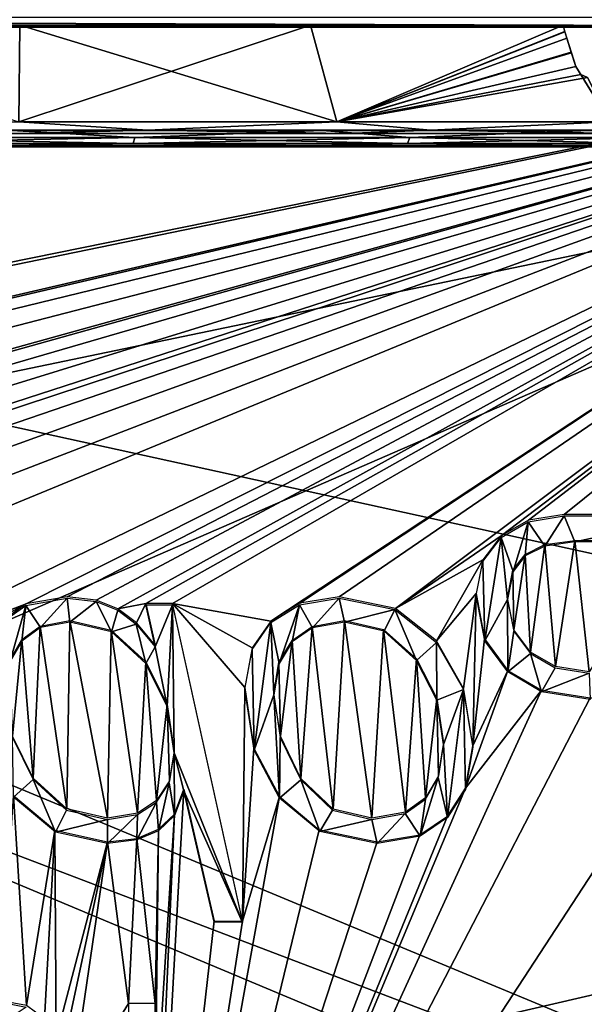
# Model space of a CAD drawing. Header units: millimetres. Extents: x -53 to 54, y -61 to 48.
# Tile 19 of 86: x 6 to 15, y -19 to -2. Entities that reach past the tile are written whole.
import ezdxf

# ---------------------------------------------------------------- set-up
doc = ezdxf.new("R2010")
doc.units = ezdxf.units.MM
doc.header["$LTSCALE"] = 65.185185
for name, color, linetype in [('237', 7, 'CONTINUOUS'), ('238', 7, 'CONTINUOUS'), ('239', 7, 'CONTINUOUS'), ('293', 7, 'CONTINUOUS'), ('295', 7, 'CONTINUOUS'), ('297', 7, 'CONTINUOUS'), ('299', 7, 'CONTINUOUS'), ('301', 7, 'CONTINUOUS'), ('350', 7, 'CONTINUOUS'), ('351', 7, 'CONTINUOUS'), ('352', 7, 'CONTINUOUS'), ('353', 7, 'CONTINUOUS'), ('365', 7, 'CONTINUOUS'), ('372', 7, 'CONTINUOUS')]:
    doc.layers.add(name, color=color, linetype=linetype)

msp = doc.modelspace()

# ---------------------------------------------------------------- linework, layer by layer
at = {"layer": '237', "color": 7, "linetype": 'Continuous'}
for points in [[(21.229, -4.4), (-21.229, -4.4), (-20.506, -4.4, -5.494), (21.229, -4.4)], [(20.506, -4.4, 5.494), (-21.229, -4.4), (21.229, -4.4), (20.506, -4.4, 5.494)], [(-20.506, -4.4, 5.494), (-21.229, -4.4), (20.506, -4.4, 5.494), (-20.506, -4.4, 5.494)], [(20.506, -4.4, -5.494), (21.229, -4.4), (-20.506, -4.4, -5.494), (20.506, -4.4, -5.494)], [(-18.385, -4.4, -10.614), (20.506, -4.4, -5.494), (-20.506, -4.4, -5.494), (-18.385, -4.4, -10.614)], [(18.385, -4.4, 10.614), (-20.506, -4.4, 5.494), (20.506, -4.4, 5.494), (18.385, -4.4, 10.614)], [(-18.385, -4.4, 10.614), (-20.506, -4.4, 5.494), (18.385, -4.4, 10.614), (-18.385, -4.4, 10.614)], [(18.385, -4.4, -10.614), (20.506, -4.4, -5.494), (-18.385, -4.4, -10.614), (18.385, -4.4, -10.614)], [(-15.011, -4.4, -15.011), (18.385, -4.4, -10.614), (-18.385, -4.4, -10.614), (-15.011, -4.4, -15.011)], [(-15.011, -4.4, 15.011), (-18.385, -4.4, 10.614), (15.011, -4.4, 15.011), (-15.011, -4.4, 15.011)], [(15.011, -4.4, 15.011), (-18.385, -4.4, 10.614), (18.385, -4.4, 10.614), (15.011, -4.4, 15.011)], [(10.615, -4.4, 18.385), (-15.011, -4.4, 15.011), (15.011, -4.4, 15.011), (10.615, -4.4, 18.385)], [(-10.615, -4.4, 18.385), (-15.011, -4.4, 15.011), (10.615, -4.4, 18.385), (-10.615, -4.4, 18.385)], [(15.011, -4.4, -15.011), (18.385, -4.4, -10.614), (-15.011, -4.4, -15.011), (15.011, -4.4, -15.011)], [(-10.615, -4.4, -18.385), (15.011, -4.4, -15.011), (-15.011, -4.4, -15.011), (-10.615, -4.4, -18.385)], [(5.495, -4.4, 20.505), (-10.615, -4.4, 18.385), (10.615, -4.4, 18.385), (5.495, -4.4, 20.505)], [(10.615, -4.4, -18.385), (15.011, -4.4, -15.011), (-10.615, -4.4, -18.385), (10.615, -4.4, -18.385)], [(-5.495, -4.4, -20.505), (10.615, -4.4, -18.385), (-10.615, -4.4, -18.385), (-5.495, -4.4, -20.505)], [(5.495, -4.4, -20.505), (10.615, -4.4, -18.385), (-5.495, -4.4, -20.505), (5.495, -4.4, -20.505)]]:
    msp.add_3dface(points, dxfattribs=at)
at = {"layer": '238', "color": 5, "linetype": 'Continuous', "true_color": 0x0303ff}
for points in [[(2.582, -4.268, 21.261), (7.595, -4.268, 20.025), (5.544, -4.148, 20.692), (2.582, -4.268, 21.261)], [(5.544, -4.148, 20.692), (7.595, -4.268, 20.025), (10.711, -4.148, 18.552), (5.544, -4.148, 20.692)], [(7.595, -4.268, 20.025), (12.166, -4.268, 17.626), (10.711, -4.148, 18.552), (7.595, -4.268, 20.025)], [(10.711, -4.148, 18.552), (12.166, -4.268, 17.626), (15.148, -4.148, 15.148), (10.711, -4.148, 18.552)], [(12.166, -4.268, 17.626), (16.031, -4.268, 14.202), (15.148, -4.148, 15.148), (12.166, -4.268, 17.626)], [(2.573, -4.364, 21.188), (7.569, -4.364, 19.957), (2.582, -4.268, 21.261), (2.573, -4.364, 21.188)], [(2.573, -4.364, 21.188), (5.495, -4.4, 20.505), (7.569, -4.364, 19.957), (2.573, -4.364, 21.188)], [(2.582, -4.268, 21.261), (7.569, -4.364, 19.957), (7.595, -4.268, 20.025), (2.582, -4.268, 21.261)], [(5.495, -4.4, 20.505), (10.615, -4.4, 18.385), (7.569, -4.364, 19.957), (5.495, -4.4, 20.505)], [(7.569, -4.364, 19.957), (12.125, -4.364, 17.565), (7.595, -4.268, 20.025), (7.569, -4.364, 19.957)], [(7.569, -4.364, 19.957), (10.615, -4.4, 18.385), (12.125, -4.364, 17.565), (7.569, -4.364, 19.957)], [(7.595, -4.268, 20.025), (12.125, -4.364, 17.565), (12.166, -4.268, 17.626), (7.595, -4.268, 20.025)], [(10.615, -4.4, 18.385), (15.011, -4.4, 15.011), (12.125, -4.364, 17.565), (10.615, -4.4, 18.385)], [(12.125, -4.364, 17.565), (15.976, -4.364, 14.153), (12.166, -4.268, 17.626), (12.125, -4.364, 17.565)], [(12.125, -4.364, 17.565), (15.011, -4.4, 15.011), (15.976, -4.364, 14.153), (12.125, -4.364, 17.565)], [(12.166, -4.268, 17.626), (15.976, -4.364, 14.153), (16.031, -4.268, 14.202), (12.166, -4.268, 17.626)], [(15.011, -4.4, 15.011), (18.385, -4.4, 10.614), (15.976, -4.364, 14.153), (15.011, -4.4, 15.011)]]:
    msp.add_3dface(points, dxfattribs=at)
at = {"layer": '239', "color": 5, "linetype": 'Continuous', "true_color": 0x0303ff}
for points in [[(7.595, -4.268, -20.025), (2.582, -4.268, -21.261), (5.544, -4.148, -20.692), (7.595, -4.268, -20.025)], [(10.711, -4.148, -18.552), (7.595, -4.268, -20.025), (5.544, -4.148, -20.692), (10.711, -4.148, -18.552)], [(12.166, -4.268, -17.626), (7.595, -4.268, -20.025), (10.711, -4.148, -18.552), (12.166, -4.268, -17.626)], [(15.148, -4.148, -15.148), (12.166, -4.268, -17.626), (10.711, -4.148, -18.552), (15.148, -4.148, -15.148)], [(16.031, -4.268, -14.202), (12.166, -4.268, -17.626), (15.148, -4.148, -15.148), (16.031, -4.268, -14.202)], [(7.595, -4.268, -20.025), (2.573, -4.364, -21.188), (2.582, -4.268, -21.261), (7.595, -4.268, -20.025)], [(7.569, -4.364, -19.957), (2.573, -4.364, -21.188), (7.595, -4.268, -20.025), (7.569, -4.364, -19.957)], [(7.569, -4.364, -19.957), (5.495, -4.4, -20.505), (2.573, -4.364, -21.188), (7.569, -4.364, -19.957)], [(10.615, -4.4, -18.385), (5.495, -4.4, -20.505), (7.569, -4.364, -19.957), (10.615, -4.4, -18.385)], [(12.166, -4.268, -17.626), (7.569, -4.364, -19.957), (7.595, -4.268, -20.025), (12.166, -4.268, -17.626)], [(12.125, -4.364, -17.565), (7.569, -4.364, -19.957), (12.166, -4.268, -17.626), (12.125, -4.364, -17.565)], [(12.125, -4.364, -17.565), (10.615, -4.4, -18.385), (7.569, -4.364, -19.957), (12.125, -4.364, -17.565)], [(15.011, -4.4, -15.011), (10.615, -4.4, -18.385), (12.125, -4.364, -17.565), (15.011, -4.4, -15.011)], [(16.031, -4.268, -14.202), (12.125, -4.364, -17.565), (12.166, -4.268, -17.626), (16.031, -4.268, -14.202)], [(15.976, -4.364, -14.153), (12.125, -4.364, -17.565), (16.031, -4.268, -14.202), (15.976, -4.364, -14.153)], [(15.976, -4.364, -14.153), (15.011, -4.4, -15.011), (12.125, -4.364, -17.565), (15.976, -4.364, -14.153)], [(18.385, -4.4, -10.614), (15.011, -4.4, -15.011), (15.976, -4.364, -14.153), (18.385, -4.4, -10.614)]]:
    msp.add_3dface(points, dxfattribs=at)
at = {"layer": '293', "color": 2, "linetype": 'Continuous'}
for points in [[(23.612, -4.2, 23.582), (-23.612, -4.2, 23.582), (0, -4.2, 22.188), (23.612, -4.2, 23.582)], [(-23.566, -4.2, -23.566), (23.566, -4.2, -23.566), (0, -4.2, -22.188), (-23.566, -4.2, -23.566)], [(0, -4.2, -22.188), (23.566, -4.2, -23.566), (5.743, -4.2, -21.432), (0, -4.2, -22.188)], [(5.743, -4.2, 21.432), (23.612, -4.2, 23.582), (0, -4.2, 22.188), (5.743, -4.2, 21.432)], [(5.743, -4.2, -21.432), (23.566, -4.2, -23.566), (11.094, -4.2, -19.215), (5.743, -4.2, -21.432)], [(11.094, -4.2, 19.215), (23.612, -4.2, 23.582), (5.743, -4.2, 21.432), (11.094, -4.2, 19.215)], [(11.094, -4.2, -19.215), (23.566, -4.2, -23.566), (15.689, -4.2, -15.689), (11.094, -4.2, -19.215)], [(15.689, -4.2, 15.689), (23.612, -4.2, 23.582), (11.094, -4.2, 19.215), (15.689, -4.2, 15.689)]]:
    msp.add_3dface(points, dxfattribs=at)
at = {"layer": '295', "linetype": 'Continuous'}
for points in [[(-24.808, -2.407, 25.412), (-25.732, -4.241, 26.013), (37.895, -28.492, 33.965), (-24.808, -2.407, 25.412)], [(30.945, -14.643, 29.424), (-24.808, -2.407, 25.412), (37.895, -28.492, 33.965), (30.945, -14.643, 29.424)], [(24.808, -2.407, 25.412), (-24.808, -2.407, 25.412), (30.945, -14.643, 29.424), (24.808, -2.407, 25.412)], [(-25.732, -4.241, 26.013), (-30.945, -14.644, 29.424), (37.895, -28.492, 33.965), (-25.732, -4.241, 26.013)], [(-30.945, -14.644, 29.424), (-37.895, -28.492, 33.965), (37.895, -28.492, 33.965), (-30.945, -14.644, 29.424)]]:
    msp.add_3dface(points, dxfattribs=at)
at = {"layer": '297', "linetype": 'Continuous'}
for points in [[(-24.808, -2.429, -25.567), (24.808, -2.429, -25.567), (-15.159, -10.533, -27.548), (-24.808, -2.429, -25.567)], [(24.808, -2.429, -25.567), (-14.589, -10.533, -27.548), (-15.159, -10.533, -27.548), (24.808, -2.429, -25.567)], [(24.808, -2.429, -25.567), (-10.296, -10.584, -27.56), (-14.589, -10.533, -27.548), (24.808, -2.429, -25.567)], [(-10.296, -10.584, -27.56), (24.808, -2.429, -25.567), (-9.344, -10.421, -27.52), (-10.296, -10.584, -27.56)], [(-9.344, -10.421, -27.52), (24.808, -2.429, -25.567), (-8.461, -10.54, -27.549), (-9.344, -10.421, -27.52)], [(-8.461, -10.54, -27.549), (24.808, -2.429, -25.567), (-7.762, -10.862, -27.628), (-8.461, -10.54, -27.549)], [(24.808, -2.429, -25.567), (-5.099, -10.735, -27.597), (-7.762, -10.862, -27.628), (24.808, -2.429, -25.567)], [(-5.099, -10.735, -27.597), (24.808, -2.429, -25.567), (-4.375, -10.593, -27.562), (-5.099, -10.735, -27.597)], [(-4.375, -10.593, -27.562), (24.808, -2.429, -25.567), (-3.677, -10.715, -27.592), (-4.375, -10.593, -27.562)], [(-3.677, -10.715, -27.592), (24.808, -2.429, -25.567), (-3.117, -11.062, -27.677), (-3.677, -10.715, -27.592)], [(24.808, -2.429, -25.567), (-0.599, -10.68, -27.584), (-3.117, -11.062, -27.677), (24.808, -2.429, -25.567)], [(-0.599, -10.68, -27.584), (24.808, -2.429, -25.567), (0.062, -10.593, -27.562), (-0.599, -10.68, -27.584)], [(0.062, -10.593, -27.562), (24.808, -2.429, -25.567), (0.704, -10.694, -27.587), (0.062, -10.593, -27.562)], [(0.704, -10.694, -27.587), (24.808, -2.429, -25.567), (1.208, -10.969, -27.654), (0.704, -10.694, -27.587)], [(1.208, -10.969, -27.654), (24.808, -2.429, -25.567), (1.562, -11.404, -27.76), (1.208, -10.969, -27.654)], [(1.562, -11.404, -27.76), (24.808, -2.429, -25.567), (1.68, -11.97, -27.899), (1.562, -11.404, -27.76)], [(1.68, -11.97, -27.899), (24.808, -2.429, -25.567), (1.936, -13.494, -28.271), (1.68, -11.97, -27.899)], [(24.808, -2.429, -25.567), (5.792, -12.021, -27.911), (1.936, -13.494, -28.271), (24.808, -2.429, -25.567)], [(5.792, -12.021, -27.911), (24.808, -2.429, -25.567), (6.471, -11.902, -27.882), (5.792, -12.021, -27.911)], [(6.471, -11.902, -27.882), (24.808, -2.429, -25.567), (6.954, -11.959, -27.896), (6.471, -11.902, -27.882)], [(6.954, -11.959, -27.896), (24.808, -2.429, -25.567), (7.311, -12.104, -27.932), (6.954, -11.959, -27.896)], [(7.311, -12.104, -27.932), (24.808, -2.429, -25.567), (7.78, -12.015, -27.91), (7.311, -12.104, -27.932)], [(24.808, -2.429, -25.567), (8.219, -12.015, -27.91), (7.78, -12.015, -27.91), (24.808, -2.429, -25.567)], [(24.808, -2.429, -25.567), (9.854, -12.308, -27.981), (8.219, -12.015, -27.91), (24.808, -2.429, -25.567)], [(9.854, -12.308, -27.981), (24.808, -2.429, -25.567), (10.336, -12.011, -27.909), (9.854, -12.308, -27.981)], [(10.336, -12.011, -27.909), (24.808, -2.429, -25.567), (10.993, -11.902, -27.882), (10.336, -12.011, -27.909)], [(10.993, -11.902, -27.882), (24.808, -2.429, -25.567), (11.927, -12.097, -27.93), (10.993, -11.902, -27.882)], [(24.808, -2.429, -25.567), (13.681, -10.892, -27.635), (11.927, -12.097, -27.93), (24.808, -2.429, -25.567)], [(13.681, -10.892, -27.635), (24.808, -2.429, -25.567), (14.135, -10.628, -27.571), (13.681, -10.892, -27.635)], [(14.135, -10.628, -27.571), (24.808, -2.429, -25.567), (14.729, -10.533, -27.548), (14.135, -10.628, -27.571)], [(24.808, -2.429, -25.567), (16.947, -10.533, -27.548), (14.729, -10.533, -27.548), (24.808, -2.429, -25.567)], [(13.681, -10.892, -27.635), (13.378, -11.29, -27.733), (11.927, -12.097, -27.93), (13.681, -10.892, -27.635)], [(14.406, -11.036, -27.671), (14.906, -10.967, -27.654), (14.584, -13.064, -28.166), (14.406, -11.036, -27.671)], [(14.584, -13.064, -28.166), (14.906, -10.967, -27.654), (15.145, -13.152, -28.188), (14.584, -13.064, -28.166)], [(14.906, -10.967, -27.654), (16.516, -10.967, -27.654), (15.145, -13.152, -28.188), (14.906, -10.967, -27.654)], [(14.083, -11.201, -27.711), (14.406, -11.036, -27.671), (14.172, -12.825, -28.108), (14.083, -11.201, -27.711)], [(14.172, -12.825, -28.108), (14.406, -11.036, -27.671), (14.584, -13.064, -28.166), (14.172, -12.825, -28.108)], [(11.927, -12.097, -27.93), (13.378, -11.29, -27.733), (12.608, -12.637, -28.062), (11.927, -12.097, -27.93)], [(13.378, -11.29, -27.733), (13.265, -11.85, -27.869), (12.608, -12.637, -28.062), (13.378, -11.29, -27.733)], [(13.877, -11.463, -27.775), (14.083, -11.201, -27.711), (13.894, -12.455, -28.017), (13.877, -11.463, -27.775)], [(13.894, -12.455, -28.017), (14.083, -11.201, -27.711), (14.172, -12.825, -28.108), (13.894, -12.455, -28.017)], [(13.789, -11.925, -27.888), (13.877, -11.463, -27.775), (13.894, -12.455, -28.017), (13.789, -11.925, -27.888)], [(12.608, -12.637, -28.062), (13.265, -11.85, -27.869), (13.057, -13.431, -28.256), (12.608, -12.637, -28.062)], [(13.057, -13.431, -28.256), (13.265, -11.85, -27.869), (13.211, -14.379, -28.487), (13.057, -13.431, -28.256)], [(13.265, -11.85, -27.869), (13.408, -12.605, -28.054), (13.211, -14.379, -28.487), (13.265, -11.85, -27.869)], [(1.936, -13.494, -28.271), (5.792, -12.021, -27.911), (2.231, -13.931, -28.378), (1.936, -13.494, -28.271)], [(5.792, -12.021, -27.911), (5.348, -12.331, -27.987), (2.231, -13.931, -28.378), (5.792, -12.021, -27.911)], [(7.621, -12.338, -27.989), (7.311, -12.104, -27.932), (7.78, -12.015, -27.91), (7.621, -12.338, -27.989)], [(7.934, -12.71, -28.08), (7.621, -12.338, -27.989), (7.78, -12.015, -27.91), (7.934, -12.71, -28.08)], [(9.854, -12.308, -27.981), (9.545, -12.751, -28.09), (8.219, -12.015, -27.91), (9.854, -12.308, -27.981)], [(8.219, -12.015, -27.91), (9.421, -13.414, -28.252), (9.383, -17.297, -29.201), (8.219, -12.015, -27.91)], [(9.545, -12.751, -28.09), (9.421, -13.414, -28.252), (8.219, -12.015, -27.91), (9.545, -12.751, -28.09)], [(5.718, -12.615, -28.056), (6.024, -12.39, -28.001), (5.907, -14.919, -28.619), (5.718, -12.615, -28.056)], [(5.907, -14.919, -28.619), (6.024, -12.39, -28.001), (6.467, -15.43, -28.744), (5.907, -14.919, -28.619)], [(6.024, -12.39, -28.001), (6.517, -12.299, -27.979), (6.467, -15.43, -28.744), (6.024, -12.39, -28.001)], [(6.467, -15.43, -28.744), (6.517, -12.299, -27.979), (7.141, -15.584, -28.782), (6.467, -15.43, -28.744)], [(6.517, -12.299, -27.979), (7.201, -12.458, -28.018), (7.141, -15.584, -28.782), (6.517, -12.299, -27.979)], [(10.543, -12.396, -28.003), (10.353, -14.925, -28.621), (10.209, -12.63, -28.06), (10.543, -12.396, -28.003)], [(10.891, -15.433, -28.745), (10.353, -14.925, -28.621), (10.543, -12.396, -28.003), (10.891, -15.433, -28.745)], [(11.077, -12.299, -27.979), (10.891, -15.433, -28.745), (10.543, -12.396, -28.003), (11.077, -12.299, -27.979)], [(11.532, -15.584, -28.782), (10.891, -15.433, -28.745), (11.077, -12.299, -27.979), (11.532, -15.584, -28.782)], [(11.73, -12.448, -28.015), (11.532, -15.584, -28.782), (11.077, -12.299, -27.979), (11.73, -12.448, -28.015)], [(7.141, -15.584, -28.782), (7.201, -12.458, -28.018), (7.642, -15.499, -28.761), (7.141, -15.584, -28.782)], [(7.201, -12.458, -28.018), (7.78, -12.987, -28.147), (7.642, -15.499, -28.761), (7.201, -12.458, -28.018)], [(12.091, -15.484, -28.757), (11.532, -15.584, -28.782), (11.73, -12.448, -28.015), (12.091, -15.484, -28.757)], [(12.277, -12.936, -28.135), (12.091, -15.484, -28.757), (11.73, -12.448, -28.015), (12.277, -12.936, -28.135)], [(13.408, -12.605, -28.054), (13.791, -13.128, -28.182), (13.211, -14.379, -28.487), (13.408, -12.605, -28.054)], [(5.525, -12.954, -28.139), (5.718, -12.615, -28.056), (5.563, -14.223, -28.449), (5.525, -12.954, -28.139)], [(5.563, -14.223, -28.449), (5.718, -12.615, -28.056), (5.907, -14.919, -28.619), (5.563, -14.223, -28.449)], [(10.209, -12.63, -28.06), (10.014, -14.221, -28.449), (9.99, -12.993, -28.149), (10.209, -12.63, -28.06)], [(10.353, -14.925, -28.621), (10.014, -14.221, -28.449), (10.209, -12.63, -28.06), (10.353, -14.925, -28.621)], [(7.642, -15.499, -28.761), (7.78, -12.987, -28.147), (7.958, -15.292, -28.711), (7.642, -15.499, -28.761)], [(7.78, -12.987, -28.147), (8.132, -13.697, -28.321), (7.958, -15.292, -28.711), (7.78, -12.987, -28.147)], [(10.014, -14.221, -28.449), (9.906, -13.511, -28.275), (9.99, -12.993, -28.149), (10.014, -14.221, -28.449)], [(12.425, -15.247, -28.7), (12.091, -15.484, -28.757), (12.277, -12.936, -28.135), (12.425, -15.247, -28.7)], [(12.613, -13.597, -28.296), (12.425, -15.247, -28.7), (12.277, -12.936, -28.135), (12.613, -13.597, -28.296)], [(13.211, -14.379, -28.487), (13.791, -13.128, -28.182), (13.091, -15.085, -28.66), (13.211, -14.379, -28.487)], [(13.791, -13.128, -28.182), (14.351, -13.457, -28.262), (13.091, -15.085, -28.66), (13.791, -13.128, -28.182)], [(9.421, -13.414, -28.252), (9.574, -14.422, -28.498), (9.383, -17.297, -29.201), (9.421, -13.414, -28.252)], [(15.16, -13.586, -28.294), (7.7, -27.986, -31.813), (14.351, -13.457, -28.262), (15.16, -13.586, -28.294)], [(14.351, -13.457, -28.262), (7.7, -27.986, -31.813), (13.091, -15.085, -28.66), (14.351, -13.457, -28.262)], [(17.101, -13.586, -28.294), (7.7, -27.986, -31.813), (15.16, -13.586, -28.294), (17.101, -13.586, -28.294)], [(17.617, -15.876, -28.853), (7.7, -27.986, -31.813), (17.101, -13.586, -28.294), (17.617, -15.876, -28.853)], [(7.958, -15.292, -28.711), (8.132, -13.697, -28.321), (8.169, -14.965, -28.631), (7.958, -15.292, -28.711)], [(8.132, -13.697, -28.321), (8.25, -14.476, -28.511), (8.169, -14.965, -28.631), (8.132, -13.697, -28.321)], [(12.639, -14.882, -28.61), (12.425, -15.247, -28.7), (12.613, -13.597, -28.296), (12.639, -14.882, -28.61)], [(12.726, -14.334, -28.476), (12.639, -14.882, -28.61), (12.613, -13.597, -28.296), (12.726, -14.334, -28.476)], [(9.574, -14.422, -28.498), (9.997, -15.226, -28.694), (9.383, -17.297, -29.201), (9.574, -14.422, -28.498)], [(5.795, -18.702, -29.544), (5.374, -18.622, -29.524), (5.577, -15.21, -28.691), (5.795, -18.702, -29.544)], [(6.264, -15.786, -28.831), (5.795, -18.702, -29.544), (5.577, -15.21, -28.691), (6.264, -15.786, -28.831)], [(13.091, -15.085, -28.66), (7.7, -27.986, -31.813), (12.793, -15.552, -28.774), (13.091, -15.085, -28.66)], [(8.913, -17.29, -29.199), (7.7, -27.986, -31.813), (8.412, -15.105, -28.665), (8.913, -17.29, -29.199)], [(8.412, -15.105, -28.665), (7.7, -27.986, -31.813), (8.254, -15.519, -28.766), (8.412, -15.105, -28.665)], [(9.997, -15.226, -28.694), (7.7, -27.986, -31.813), (9.383, -17.297, -29.201), (9.997, -15.226, -28.694)], [(10.659, -15.776, -28.829), (7.7, -27.986, -31.813), (9.997, -15.226, -28.694), (10.659, -15.776, -28.829)], [(7.7, -27.986, -31.813), (7.931, -20.611, -30.01), (8.254, -15.519, -28.766), (7.7, -27.986, -31.813)], [(12.793, -15.552, -28.774), (7.7, -27.986, -31.813), (12.329, -15.861, -28.85), (12.793, -15.552, -28.774)], [(8.254, -15.519, -28.766), (7.931, -20.611, -30.01), (7.988, -15.77, -28.827), (8.254, -15.519, -28.766)], [(6.096, -18.919, -29.597), (5.795, -18.702, -29.544), (6.264, -15.786, -28.831), (6.096, -18.919, -29.597)], [(6.287, -19.23, -29.673), (6.096, -18.919, -29.597), (6.264, -15.786, -28.831), (6.287, -19.23, -29.673)], [(7.141, -15.98, -28.879), (6.287, -19.23, -29.673), (6.264, -15.786, -28.831), (7.141, -15.98, -28.879)], [(7.988, -15.77, -28.827), (7.931, -18.668, -29.536), (7.627, -15.921, -28.864), (7.988, -15.77, -28.827)], [(11.624, -15.98, -28.879), (7.7, -27.986, -31.813), (10.659, -15.776, -28.829), (11.624, -15.98, -28.879)], [(12.329, -15.861, -28.85), (7.7, -27.986, -31.813), (11.624, -15.98, -28.879), (12.329, -15.861, -28.85)], [(18.133, -15.876, -28.853), (7.7, -27.986, -31.813), (17.617, -15.876, -28.853), (18.133, -15.876, -28.853)], [(31.18, -26.242, -31.386), (7.7, -27.986, -31.813), (18.133, -15.876, -28.853), (31.18, -26.242, -31.386)], [(7.931, -20.611, -30.01), (7.931, -18.668, -29.536), (7.988, -15.77, -28.827), (7.931, -20.611, -30.01)], [(6.357, -19.648, -29.775), (6.287, -19.23, -29.673), (7.141, -15.98, -28.879), (6.357, -19.648, -29.775)], [(6.517, -20.252, -29.923), (6.357, -19.648, -29.775), (7.141, -15.98, -28.879), (6.517, -20.252, -29.923)], [(7.491, -18.668, -29.536), (6.517, -20.252, -29.923), (7.141, -15.98, -28.879), (7.491, -18.668, -29.536)], [(7.627, -15.921, -28.864), (7.491, -18.668, -29.536), (7.141, -15.98, -28.879), (7.627, -15.921, -28.864)], [(7.931, -18.668, -29.536), (7.491, -18.668, -29.536), (7.627, -15.921, -28.864), (7.931, -18.668, -29.536)], [(9.383, -17.297, -29.201), (7.7, -27.986, -31.813), (8.913, -17.29, -29.199), (9.383, -17.297, -29.201)], [(7.491, -20.252, -29.923), (6.517, -20.252, -29.923), (7.491, -18.668, -29.536), (7.491, -20.252, -29.923)]]:
    msp.add_3dface(points, dxfattribs=at)
at = {"layer": '299', "color": 2, "linetype": 'Continuous'}
for points in [[(28.934, -15.335, 27.403), (-36.32, -30.479, 32.304), (23.612, -4.408, 23.867), (28.934, -15.335, 27.403)], [(-36.32, -30.479, 32.304), (-28.936, -15.34, 27.405), (23.612, -4.408, 23.867), (-36.32, -30.479, 32.304)], [(-28.936, -15.34, 27.405), (-23.612, -4.408, 23.867), (23.612, -4.408, 23.867), (-28.936, -15.34, 27.405)], [(36.32, -30.479, 32.304), (-36.32, -30.479, 32.304), (28.934, -15.335, 27.403), (36.32, -30.479, 32.304)]]:
    msp.add_3dface(points, dxfattribs=at)
at = {"layer": '301', "color": 2, "linetype": 'Continuous'}
for points in [[(-29.133, -26.532, -29.394), (36.498, -55.793, -36.723), (-23.566, -4.427, -23.857), (-29.133, -26.532, -29.394)], [(23.566, -4.427, -23.857), (-23.566, -4.427, -23.857), (29.133, -26.53, -29.393), (23.566, -4.427, -23.857)], [(36.498, -55.793, -36.723), (29.133, -26.53, -29.393), (-23.566, -4.427, -23.857), (36.498, -55.793, -36.723)]]:
    msp.add_3dface(points, dxfattribs=at)
at = {"layer": '350', "linetype": 'Continuous'}
for points in [[(10.513, -2.397, 18.55), (5.67, -4.003, 21.16), (5.683, -2.397, 20.551), (10.513, -2.397, 18.55)], [(10.953, -4.003, 18.971), (5.67, -4.003, 21.16), (10.513, -2.397, 18.55), (10.953, -4.003, 18.971)], [(14.711, -2.397, 15.434), (10.953, -4.003, 18.971), (10.513, -2.397, 18.55), (14.711, -2.397, 15.434)], [(14.742, -2.509, 15.46), (10.953, -4.003, 18.971), (14.711, -2.397, 15.434), (14.742, -2.509, 15.46)], [(14.774, -2.613, 15.482), (10.953, -4.003, 18.971), (14.742, -2.509, 15.46), (14.774, -2.613, 15.482)], [(14.852, -2.855, 15.53), (10.953, -4.003, 18.971), (14.774, -2.613, 15.482), (14.852, -2.855, 15.53)], [(14.925, -3.083, 15.575), (10.953, -4.003, 18.971), (14.852, -2.855, 15.53), (14.925, -3.083, 15.575)], [(15.007, -3.216, 15.562), (10.953, -4.003, 18.971), (14.925, -3.083, 15.575), (15.007, -3.216, 15.562)], [(15.116, -3.266, 15.483), (10.953, -4.003, 18.971), (15.007, -3.216, 15.562), (15.116, -3.266, 15.483)], [(15.49, -4.003, 15.49), (10.953, -4.003, 18.971), (15.116, -3.266, 15.483), (15.49, -4.003, 15.49)]]:
    msp.add_3dface(points, dxfattribs=at)
at = {"layer": '351', "linetype": 'Continuous'}
for points in [[(5.683, -2.397, -20.551), (0.511, -2.397, -21.316), (5.67, -4.003, -21.16), (5.683, -2.397, -20.551)], [(10.953, -4.003, -18.971), (5.683, -2.397, -20.551), (5.67, -4.003, -21.16), (10.953, -4.003, -18.971)], [(10.513, -2.397, -18.55), (5.683, -2.397, -20.551), (10.953, -4.003, -18.971), (10.513, -2.397, -18.55)], [(14.711, -2.397, -15.434), (10.513, -2.397, -18.55), (10.953, -4.003, -18.971), (14.711, -2.397, -15.434)], [(14.74, -2.501, -15.459), (14.711, -2.397, -15.434), (10.953, -4.003, -18.971), (14.74, -2.501, -15.459)], [(14.774, -2.613, -15.482), (14.74, -2.501, -15.459), (10.953, -4.003, -18.971), (14.774, -2.613, -15.482)], [(14.774, -2.613, -15.482), (10.953, -4.003, -18.971), (14.848, -2.845, -15.528), (14.774, -2.613, -15.482)], [(14.925, -3.083, -15.575), (14.848, -2.845, -15.528), (10.953, -4.003, -18.971), (14.925, -3.083, -15.575)], [(15.49, -4.003, -15.49), (14.925, -3.083, -15.575), (10.953, -4.003, -18.971), (15.49, -4.003, -15.49)], [(15.007, -3.216, -15.562), (14.925, -3.083, -15.575), (15.49, -4.003, -15.49), (15.007, -3.216, -15.562)], [(15.116, -3.266, -15.483), (15.007, -3.216, -15.562), (15.49, -4.003, -15.49), (15.116, -3.266, -15.483)]]:
    msp.add_3dface(points, dxfattribs=at)
at = {"layer": '352', "linetype": 'Continuous'}
for points in [[(5.67, -4.003, 21.16), (7.807, -4.146, 20.585), (2.654, -4.146, 21.855), (5.67, -4.003, 21.16)], [(5.67, -4.003, 21.16), (10.953, -4.003, 18.971), (7.807, -4.146, 20.585), (5.67, -4.003, 21.16)], [(10.953, -4.003, 18.971), (12.506, -4.146, 18.119), (7.807, -4.146, 20.585), (10.953, -4.003, 18.971)], [(10.953, -4.003, 18.971), (15.49, -4.003, 15.49), (12.506, -4.146, 18.119), (10.953, -4.003, 18.971)], [(15.49, -4.003, 15.49), (16.479, -4.146, 14.599), (12.506, -4.146, 18.119), (15.49, -4.003, 15.49)], [(5.743, -4.2, 21.432), (0, -4.2, 22.188), (2.654, -4.146, 21.855), (5.743, -4.2, 21.432)], [(7.807, -4.146, 20.585), (5.743, -4.2, 21.432), (2.654, -4.146, 21.855), (7.807, -4.146, 20.585)], [(11.094, -4.2, 19.215), (5.743, -4.2, 21.432), (7.807, -4.146, 20.585), (11.094, -4.2, 19.215)], [(12.506, -4.146, 18.119), (11.094, -4.2, 19.215), (7.807, -4.146, 20.585), (12.506, -4.146, 18.119)], [(15.689, -4.2, 15.689), (11.094, -4.2, 19.215), (12.506, -4.146, 18.119), (15.689, -4.2, 15.689)], [(16.479, -4.146, 14.599), (15.689, -4.2, 15.689), (12.506, -4.146, 18.119), (16.479, -4.146, 14.599)]]:
    msp.add_3dface(points, dxfattribs=at)
at = {"layer": '353', "linetype": 'Continuous'}
for points in [[(5.67, -4.003, -21.16), (2.654, -4.146, -21.855), (7.807, -4.146, -20.585), (5.67, -4.003, -21.16)], [(10.953, -4.003, -18.971), (5.67, -4.003, -21.16), (7.807, -4.146, -20.585), (10.953, -4.003, -18.971)], [(10.953, -4.003, -18.971), (7.807, -4.146, -20.585), (12.506, -4.146, -18.119), (10.953, -4.003, -18.971)], [(15.49, -4.003, -15.49), (10.953, -4.003, -18.971), (12.506, -4.146, -18.119), (15.49, -4.003, -15.49)], [(15.49, -4.003, -15.49), (12.506, -4.146, -18.119), (16.479, -4.146, -14.599), (15.49, -4.003, -15.49)], [(0, -4.2, -22.188), (5.743, -4.2, -21.432), (2.654, -4.146, -21.855), (0, -4.2, -22.188)], [(2.654, -4.146, -21.855), (5.743, -4.2, -21.432), (7.807, -4.146, -20.585), (2.654, -4.146, -21.855)], [(5.743, -4.2, -21.432), (11.094, -4.2, -19.215), (7.807, -4.146, -20.585), (5.743, -4.2, -21.432)], [(7.807, -4.146, -20.585), (11.094, -4.2, -19.215), (12.506, -4.146, -18.119), (7.807, -4.146, -20.585)], [(11.094, -4.2, -19.215), (15.689, -4.2, -15.689), (12.506, -4.146, -18.119), (11.094, -4.2, -19.215)], [(12.506, -4.146, -18.119), (15.689, -4.2, -15.689), (16.479, -4.146, -14.599), (12.506, -4.146, -18.119)]]:
    msp.add_3dface(points, dxfattribs=at)
at = {"layer": '365', "linetype": 'Continuous'}
for points in [[(24.808, -2.264, -25.461), (24.808, -2.429, -25.567), (-24.808, -2.264, -25.461), (24.808, -2.264, -25.461)], [(24.808, -2.429, -25.567), (-24.808, -2.429, -25.567), (-24.808, -2.264, -25.461), (24.808, -2.429, -25.567)]]:
    msp.add_3dface(points, dxfattribs=at)
at = {"layer": '372', "linetype": 'Continuous'}
for points in [[(14.13, -10.654, -27.474), (14.729, -10.557, -27.45), (14.406, -11.06, -27.573), (14.13, -10.654, -27.474)], [(14.406, -11.06, -27.573), (14.729, -10.557, -27.45), (14.906, -10.991, -27.556), (14.406, -11.06, -27.573)], [(14.729, -10.557, -27.45), (16.947, -10.557, -27.45), (14.906, -10.991, -27.556), (14.729, -10.557, -27.45)], [(14.906, -10.991, -27.556), (16.947, -10.557, -27.45), (16.516, -10.991, -27.556), (14.906, -10.991, -27.556)], [(13.681, -10.916, -27.538), (14.13, -10.654, -27.474), (13.879, -11.481, -27.676), (13.681, -10.916, -27.538)], [(13.879, -11.481, -27.676), (14.13, -10.654, -27.474), (14.083, -11.224, -27.614), (13.879, -11.481, -27.676)], [(14.083, -11.224, -27.614), (14.13, -10.654, -27.474), (14.406, -11.06, -27.573), (14.083, -11.224, -27.614)], [(13.375, -11.319, -27.637), (13.681, -10.916, -27.538), (13.412, -12.637, -27.959), (13.375, -11.319, -27.637)], [(13.412, -12.637, -27.959), (13.681, -10.916, -27.538), (13.789, -11.948, -27.791), (13.412, -12.637, -27.959)], [(13.789, -11.948, -27.791), (13.681, -10.916, -27.538), (13.879, -11.481, -27.676), (13.789, -11.948, -27.791)], [(13.265, -11.874, -27.772), (13.375, -11.319, -27.637), (13.412, -12.637, -27.959), (13.265, -11.874, -27.772)], [(6.471, -11.926, -27.785), (6.027, -12.412, -27.904), (5.784, -12.048, -27.815), (6.471, -11.926, -27.785)], [(6.517, -12.323, -27.882), (6.027, -12.412, -27.904), (6.471, -11.926, -27.785), (6.517, -12.323, -27.882)], [(6.953, -11.983, -27.799), (6.517, -12.323, -27.882), (6.471, -11.926, -27.785), (6.953, -11.983, -27.799)], [(10.329, -12.037, -27.812), (10.993, -11.926, -27.785), (10.545, -12.418, -27.905), (10.329, -12.037, -27.812)], [(10.545, -12.418, -27.905), (10.993, -11.926, -27.785), (11.077, -12.323, -27.882), (10.545, -12.418, -27.905)], [(10.993, -11.926, -27.785), (11.917, -12.116, -27.831), (11.077, -12.323, -27.882), (10.993, -11.926, -27.785)], [(13.791, -13.151, -28.084), (13.412, -12.637, -27.959), (13.789, -11.948, -27.791), (13.791, -13.151, -28.084)], [(13.893, -12.475, -27.919), (13.791, -13.151, -28.084), (13.789, -11.948, -27.791), (13.893, -12.475, -27.919)], [(5.784, -12.048, -27.815), (5.526, -12.974, -28.041), (5.348, -12.354, -27.89), (5.784, -12.048, -27.815)], [(5.718, -12.639, -27.959), (5.526, -12.974, -28.041), (5.784, -12.048, -27.815), (5.718, -12.639, -27.959)], [(6.027, -12.412, -27.904), (5.718, -12.639, -27.959), (5.784, -12.048, -27.815), (6.027, -12.412, -27.904)], [(7.209, -12.486, -27.922), (6.517, -12.323, -27.882), (6.953, -11.983, -27.799), (7.209, -12.486, -27.922)], [(7.311, -12.128, -27.834), (7.209, -12.486, -27.922), (6.953, -11.983, -27.799), (7.311, -12.128, -27.834)], [(7.78, -12.038, -27.812), (8.219, -12.038, -27.812), (7.934, -12.734, -27.983), (7.78, -12.038, -27.812)], [(8.219, -12.038, -27.812), (8.134, -13.725, -28.225), (7.934, -12.734, -27.983), (8.219, -12.038, -27.812)], [(8.25, -14.5, -28.414), (8.134, -13.725, -28.225), (8.219, -12.038, -27.812), (8.25, -14.5, -28.414)], [(8.25, -14.5, -28.414), (8.219, -12.038, -27.812), (9.383, -17.321, -29.103), (8.25, -14.5, -28.414)], [(9.854, -12.332, -27.884), (10.329, -12.037, -27.812), (9.992, -13.011, -28.05), (9.854, -12.332, -27.884)], [(9.992, -13.011, -28.05), (10.329, -12.037, -27.812), (10.209, -12.653, -27.963), (9.992, -13.011, -28.05)], [(10.209, -12.653, -27.963), (10.329, -12.037, -27.812), (10.545, -12.418, -27.905), (10.209, -12.653, -27.963)], [(11.077, -12.323, -27.882), (11.917, -12.116, -27.831), (11.738, -12.476, -27.919), (11.077, -12.323, -27.882)], [(11.738, -12.476, -27.919), (11.917, -12.116, -27.831), (12.277, -12.96, -28.038), (11.738, -12.476, -27.919)], [(11.917, -12.116, -27.831), (12.608, -12.661, -27.965), (12.277, -12.96, -28.038), (11.917, -12.116, -27.831)], [(7.619, -12.361, -27.891), (7.209, -12.486, -27.922), (7.311, -12.128, -27.834), (7.619, -12.361, -27.891)], [(7.78, -13.011, -28.05), (7.209, -12.486, -27.922), (7.619, -12.361, -27.891), (7.78, -13.011, -28.05)], [(7.934, -12.734, -27.983), (7.78, -13.011, -28.05), (7.619, -12.361, -27.891), (7.934, -12.734, -27.983)], [(9.854, -12.332, -27.884), (9.576, -14.453, -28.402), (9.544, -12.778, -27.993), (9.854, -12.332, -27.884)], [(9.576, -14.453, -28.402), (9.854, -12.332, -27.884), (9.906, -13.535, -28.178), (9.576, -14.453, -28.402)], [(9.906, -13.535, -28.178), (9.854, -12.332, -27.884), (9.992, -13.011, -28.05), (9.906, -13.535, -28.178)], [(14.172, -12.848, -28.01), (13.791, -13.151, -28.084), (13.893, -12.475, -27.919), (14.172, -12.848, -28.01)], [(8.134, -13.725, -28.225), (7.78, -13.011, -28.05), (7.934, -12.734, -27.983), (8.134, -13.725, -28.225)], [(12.277, -12.96, -28.038), (12.608, -12.661, -27.965), (12.614, -13.625, -28.2), (12.277, -12.96, -28.038)], [(12.608, -12.661, -27.965), (13.055, -13.447, -28.157), (12.614, -13.625, -28.2), (12.608, -12.661, -27.965)], [(9.576, -14.453, -28.402), (9.421, -13.438, -28.154), (9.544, -12.778, -27.993), (9.576, -14.453, -28.402)], [(14.355, -13.482, -28.165), (13.791, -13.151, -28.084), (14.172, -12.848, -28.01), (14.355, -13.482, -28.165)], [(14.578, -13.085, -28.068), (14.355, -13.482, -28.165), (14.172, -12.848, -28.01), (14.578, -13.085, -28.068)], [(15.145, -13.176, -28.09), (14.355, -13.482, -28.165), (14.578, -13.085, -28.068), (15.145, -13.176, -28.09)], [(15.16, -13.61, -28.196), (14.355, -13.482, -28.165), (15.145, -13.176, -28.09), (15.16, -13.61, -28.196)], [(9.997, -15.25, -28.597), (9.576, -14.453, -28.402), (9.906, -13.535, -28.178), (9.997, -15.25, -28.597)], [(9.997, -15.25, -28.597), (9.906, -13.535, -28.178), (10.013, -14.241, -28.351), (9.997, -15.25, -28.597)], [(12.614, -13.625, -28.2), (13.055, -13.447, -28.157), (12.726, -14.358, -28.379), (12.614, -13.625, -28.2)], [(13.055, -13.447, -28.157), (12.793, -15.576, -28.677), (12.726, -14.358, -28.379), (13.055, -13.447, -28.157)], [(13.092, -15.106, -28.562), (12.793, -15.576, -28.677), (13.055, -13.447, -28.157), (13.092, -15.106, -28.562)], [(13.211, -14.403, -28.39), (13.092, -15.106, -28.562), (13.055, -13.447, -28.157), (13.211, -14.403, -28.39)], [(5.562, -14.243, -28.351), (5.907, -14.943, -28.522), (5.577, -15.234, -28.593), (5.562, -14.243, -28.351)], [(10.353, -14.949, -28.524), (9.997, -15.25, -28.597), (10.013, -14.241, -28.351), (10.353, -14.949, -28.524)], [(12.726, -14.358, -28.379), (12.793, -15.576, -28.677), (12.638, -14.911, -28.515), (12.726, -14.358, -28.379)], [(8.166, -14.995, -28.535), (8.25, -14.5, -28.414), (8.256, -15.54, -28.668), (8.166, -14.995, -28.535)], [(8.256, -15.54, -28.668), (8.25, -14.5, -28.414), (8.412, -15.129, -28.568), (8.256, -15.54, -28.668)], [(8.412, -15.129, -28.568), (8.25, -14.5, -28.414), (9.383, -17.321, -29.103), (8.412, -15.129, -28.568)], [(5.577, -15.234, -28.593), (5.907, -14.943, -28.522), (6.275, -15.815, -28.735), (5.577, -15.234, -28.593)], [(5.907, -14.943, -28.522), (6.458, -15.449, -28.646), (6.275, -15.815, -28.735), (5.907, -14.943, -28.522)], [(7.958, -15.316, -28.613), (8.166, -14.995, -28.535), (7.988, -15.794, -28.73), (7.958, -15.316, -28.613)], [(7.988, -15.794, -28.73), (8.166, -14.995, -28.535), (8.256, -15.54, -28.668), (7.988, -15.794, -28.73)], [(10.669, -15.805, -28.733), (9.997, -15.25, -28.597), (10.353, -14.949, -28.524), (10.669, -15.805, -28.733)], [(10.882, -15.452, -28.647), (10.669, -15.805, -28.733), (10.353, -14.949, -28.524), (10.882, -15.452, -28.647)], [(12.638, -14.911, -28.515), (12.337, -15.882, -28.752), (12.425, -15.271, -28.602), (12.638, -14.911, -28.515)], [(12.793, -15.576, -28.677), (12.337, -15.882, -28.752), (12.638, -14.911, -28.515), (12.793, -15.576, -28.677)], [(8.913, -17.314, -29.102), (8.412, -15.129, -28.568), (9.383, -17.321, -29.103), (8.913, -17.314, -29.102)], [(7.64, -15.524, -28.664), (7.958, -15.316, -28.613), (7.631, -15.944, -28.767), (7.64, -15.524, -28.664)], [(7.631, -15.944, -28.767), (7.958, -15.316, -28.613), (7.988, -15.794, -28.73), (7.631, -15.944, -28.767)], [(12.425, -15.271, -28.602), (12.337, -15.882, -28.752), (12.088, -15.509, -28.661), (12.425, -15.271, -28.602)], [(6.458, -15.449, -28.646), (7.141, -15.608, -28.685), (6.275, -15.815, -28.735), (6.458, -15.449, -28.646)], [(7.141, -15.608, -28.685), (7.64, -15.524, -28.664), (7.141, -16.004, -28.782), (7.141, -15.608, -28.685)], [(7.141, -16.004, -28.782), (7.64, -15.524, -28.664), (7.631, -15.944, -28.767), (7.141, -16.004, -28.782)], [(11.532, -15.608, -28.685), (10.669, -15.805, -28.733), (10.882, -15.452, -28.647), (11.532, -15.608, -28.685)], [(12.088, -15.509, -28.661), (11.624, -16.004, -28.782), (11.532, -15.608, -28.685), (12.088, -15.509, -28.661)], [(12.337, -15.882, -28.752), (11.624, -16.004, -28.782), (12.088, -15.509, -28.661), (12.337, -15.882, -28.752)], [(6.275, -15.815, -28.735), (7.141, -15.608, -28.685), (7.141, -16.004, -28.782), (6.275, -15.815, -28.735)], [(11.624, -16.004, -28.782), (10.669, -15.805, -28.733), (11.532, -15.608, -28.685), (11.624, -16.004, -28.782)], [(5.374, -18.646, -29.427), (5.792, -18.725, -29.446), (5.374, -19.005, -29.515), (5.374, -18.646, -29.427)]]:
    msp.add_3dface(points, dxfattribs=at)

doc.saveas('drawing.dxf')
